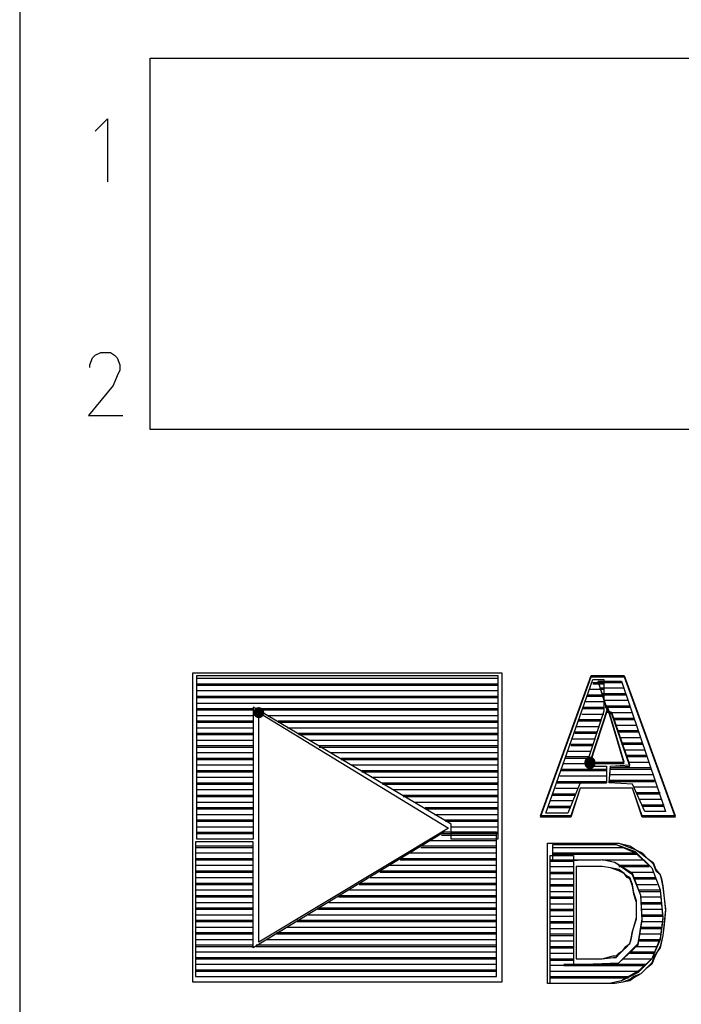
# Model space of a CAD drawing. Extents: x 11.9 to 28.1, y 10.8 to 21.2.
# Tile 15 of 56: x 15.193 to 15.675, y 17.083 to 17.799. Entities that reach past the tile are written whole.
import ezdxf

# ---------------------------------------------------------------- set-up
doc = ezdxf.new("R2010")
doc.units = 0
doc.layers.add('ASSYDWGTOP_pho', color=1, linetype='CONTINUOUS')

msp = doc.modelspace()

# ---------------------------------------------------------------- linework, layer by layer
at = {"layer": 'ASSYDWGTOP_pho'}
for points in [[(15.193, 18.736), (15.193, 13.986)], [(15.288, 17.501), (15.288, 17.771)], [(15.288, 17.771), (17.645, 17.771)], [(15.251, 17.721), (15.257, 17.727)], [(15.251, 17.721), (15.257, 17.727)], [(15.257, 17.727), (15.257, 17.681)], [(15.257, 17.727), (15.257, 17.681)], [(15.248, 17.718), (15.251, 17.721)], [(15.248, 17.718), (15.251, 17.721)], [(15.244, 17.548), (15.246, 17.553)], [(15.244, 17.548), (15.246, 17.553)], [(15.246, 17.553), (15.248, 17.555)], [(15.246, 17.553), (15.248, 17.555)], [(15.248, 17.555), (15.252, 17.557)], [(15.248, 17.555), (15.252, 17.557)], [(15.252, 17.557), (15.259, 17.557)], [(15.252, 17.557), (15.259, 17.557)], [(15.259, 17.557), (15.262, 17.555)], [(15.259, 17.557), (15.262, 17.555)], [(15.262, 17.555), (15.264, 17.553)], [(15.262, 17.555), (15.264, 17.553)], [(15.264, 17.553), (15.266, 17.548)], [(15.264, 17.553), (15.266, 17.548)], [(15.244, 17.546), (15.244, 17.548)], [(15.244, 17.546), (15.244, 17.548)], [(15.266, 17.548), (15.266, 17.544)], [(15.266, 17.548), (15.266, 17.544)], [(15.264, 17.54), (15.261, 17.533)], [(15.264, 17.54), (15.261, 17.533)], [(15.266, 17.544), (15.264, 17.54)], [(15.266, 17.544), (15.264, 17.54)], [(15.261, 17.533), (15.243, 17.511)], [(15.261, 17.533), (15.243, 17.511)], [(15.243, 17.511), (15.268, 17.511)], [(15.243, 17.511), (15.268, 17.511)], [(17.521, 17.501), (15.288, 17.501)], [(15.319, 17.324), (15.544, 17.324)], [(15.319, 17.099), (15.319, 17.324)], [(15.319, 17.324), (15.544, 17.324)], [(15.319, 17.099), (15.319, 17.324)], [(15.319, 17.324), (15.544, 17.324)], [(15.319, 17.099), (15.319, 17.324)], [(15.319, 17.324), (15.544, 17.324)], [(15.319, 17.099), (15.319, 17.324)], [(15.544, 17.324), (15.544, 17.099)], [(15.544, 17.324), (15.544, 17.099)], [(15.544, 17.324), (15.544, 17.099)], [(15.544, 17.324), (15.544, 17.099)], [(15.322, 17.322), (15.541, 17.322)], [(15.322, 17.203), (15.322, 17.322)], [(15.322, 17.322), (15.541, 17.322)], [(15.322, 17.203), (15.322, 17.322)], [(15.322, 17.32), (15.541, 17.32)], [(15.322, 17.32), (15.541, 17.32)], [(15.541, 17.322), (15.541, 17.203)], [(15.541, 17.322), (15.541, 17.203)], [(15.572, 17.22), (15.609, 17.322)], [(15.572, 17.219), (15.609, 17.321)], [(15.576, 17.222), (15.61, 17.319)], [(15.576, 17.222), (15.61, 17.319)], [(15.609, 17.322), (15.633, 17.322)], [(15.609, 17.321), (15.633, 17.321)], [(15.61, 17.319), (15.618, 17.319)], [(15.61, 17.319), (15.618, 17.319)], [(15.61, 17.317), (15.618, 17.317)], [(15.614, 17.318), (15.631, 17.318)], [(15.621, 17.296), (15.614, 17.318)], [(15.614, 17.318), (15.631, 17.318)], [(15.614, 17.318), (15.631, 17.318)], [(15.621, 17.295), (15.614, 17.318)], [(15.614, 17.317), (15.631, 17.317)], [(15.618, 17.319), (15.618, 17.296)], [(15.618, 17.319), (15.618, 17.296)], [(15.631, 17.318), (15.663, 17.223)], [(15.631, 17.318), (15.663, 17.223)], [(15.633, 17.322), (15.67, 17.22)], [(15.633, 17.321), (15.67, 17.219)], [(15.322, 17.316), (15.541, 17.316)], [(15.322, 17.315), (15.541, 17.315)], [(15.322, 17.311), (15.541, 17.311)], [(15.322, 17.311), (15.541, 17.311)], [(15.608, 17.312), (15.618, 17.312)], [(15.608, 17.312), (15.618, 17.312)], [(15.61, 17.316), (15.618, 17.316)], [(15.615, 17.313), (15.633, 17.313)], [(15.615, 17.313), (15.633, 17.313)], [(15.322, 17.307), (15.541, 17.307)], [(15.322, 17.306), (15.541, 17.306)], [(15.605, 17.303), (15.618, 17.303)], [(15.605, 17.303), (15.618, 17.303)], [(15.606, 17.308), (15.618, 17.308)], [(15.606, 17.307), (15.618, 17.307)], [(15.617, 17.309), (15.634, 17.309)], [(15.617, 17.308), (15.634, 17.308)], [(15.618, 17.304), (15.636, 17.304)], [(15.618, 17.304), (15.636, 17.304)], [(15.322, 17.302), (15.541, 17.302)], [(15.322, 17.302), (15.541, 17.302)], [(15.322, 17.298), (15.363, 17.298)], [(15.322, 17.297), (15.363, 17.297)], [(15.507, 17.214), (15.363, 17.299)], [(15.363, 17.299), (15.363, 17.203)], [(15.507, 17.214), (15.363, 17.299)], [(15.363, 17.299), (15.363, 17.203)], [(15.365, 17.298), (15.541, 17.298)], [(15.365, 17.297), (15.541, 17.297)], [(15.367, 17.295), (15.505, 17.211)], [(15.367, 17.128), (15.367, 17.295)], [(15.367, 17.295), (15.505, 17.211)], [(15.367, 17.128), (15.367, 17.295)], [(15.367, 17.295), (15.505, 17.211)], [(15.367, 17.128), (15.367, 17.295)], [(15.367, 17.295), (15.505, 17.211)], [(15.367, 17.128), (15.367, 17.295)], [(15.603, 17.299), (15.618, 17.299)], [(15.603, 17.298), (15.618, 17.298)], [(15.618, 17.296), (15.605, 17.256)], [(15.618, 17.296), (15.605, 17.256)], [(15.621, 17.299), (15.608, 17.259)], [(15.621, 17.299), (15.608, 17.259)], [(15.621, 17.298), (15.608, 17.258)], [(15.621, 17.298), (15.608, 17.258)], [(15.619, 17.3), (15.637, 17.3)], [(15.619, 17.299), (15.637, 17.299)], [(15.633, 17.259), (15.621, 17.299)], [(15.633, 17.259), (15.621, 17.299)], [(15.633, 17.258), (15.621, 17.298)], [(15.633, 17.258), (15.621, 17.298)], [(15.624, 17.295), (15.621, 17.296)], [(15.624, 17.294), (15.621, 17.295)], [(15.622, 17.295), (15.639, 17.295)], [(15.622, 17.295), (15.639, 17.295)], [(15.637, 17.257), (15.624, 17.295)], [(15.322, 17.293), (15.363, 17.293)], [(15.322, 17.293), (15.363, 17.293)], [(15.322, 17.289), (15.363, 17.289)], [(15.322, 17.288), (15.363, 17.288)], [(15.373, 17.293), (15.541, 17.293)], [(15.373, 17.293), (15.541, 17.293)], [(15.381, 17.289), (15.541, 17.289)], [(15.381, 17.288), (15.541, 17.288)], [(15.6, 17.29), (15.616, 17.29)], [(15.6, 17.289), (15.616, 17.289)], [(15.602, 17.294), (15.618, 17.294)], [(15.602, 17.294), (15.618, 17.294)], [(15.637, 17.256), (15.624, 17.294)], [(15.625, 17.291), (15.64, 17.291)], [(15.625, 17.29), (15.64, 17.29)], [(15.322, 17.284), (15.363, 17.284)], [(15.322, 17.284), (15.363, 17.284)], [(15.388, 17.284), (15.541, 17.284)], [(15.388, 17.284), (15.541, 17.284)], [(15.597, 17.281), (15.613, 17.281)], [(15.598, 17.285), (15.615, 17.285)], [(15.598, 17.285), (15.615, 17.285)], [(15.627, 17.286), (15.642, 17.286)], [(15.627, 17.286), (15.642, 17.286)], [(15.628, 17.282), (15.643, 17.282)], [(15.628, 17.281), (15.643, 17.281)], [(15.322, 17.28), (15.363, 17.28)], [(15.322, 17.279), (15.363, 17.279)], [(15.322, 17.275), (15.363, 17.275)], [(15.322, 17.275), (15.363, 17.275)], [(15.396, 17.28), (15.541, 17.28)], [(15.396, 17.279), (15.541, 17.279)], [(15.404, 17.275), (15.541, 17.275)], [(15.404, 17.275), (15.541, 17.275)], [(15.595, 17.276), (15.612, 17.276)], [(15.595, 17.276), (15.612, 17.276)], [(15.597, 17.28), (15.613, 17.28)], [(15.63, 17.277), (15.645, 17.277)], [(15.63, 17.277), (15.645, 17.277)], [(15.322, 17.271), (15.363, 17.271)], [(15.322, 17.27), (15.363, 17.27)], [(15.411, 17.271), (15.541, 17.271)], [(15.411, 17.27), (15.541, 17.27)], [(15.592, 17.267), (15.609, 17.267)], [(15.592, 17.267), (15.609, 17.267)], [(15.594, 17.272), (15.61, 17.272)], [(15.594, 17.271), (15.61, 17.271)], [(15.631, 17.273), (15.646, 17.273)], [(15.631, 17.272), (15.646, 17.272)], [(15.633, 17.268), (15.648, 17.268)], [(15.633, 17.268), (15.648, 17.268)], [(15.322, 17.266), (15.363, 17.266)], [(15.322, 17.266), (15.363, 17.266)], [(15.322, 17.262), (15.363, 17.262)], [(15.322, 17.261), (15.363, 17.261)], [(15.419, 17.266), (15.541, 17.266)], [(15.419, 17.266), (15.541, 17.266)], [(15.427, 17.262), (15.541, 17.262)], [(15.427, 17.261), (15.541, 17.261)], [(15.59, 17.263), (15.607, 17.263)], [(15.59, 17.262), (15.607, 17.262)], [(15.635, 17.264), (15.649, 17.264)], [(15.635, 17.263), (15.649, 17.263)], [(15.322, 17.257), (15.363, 17.257)], [(15.322, 17.257), (15.363, 17.257)], [(15.322, 17.253), (15.363, 17.253)], [(15.322, 17.252), (15.363, 17.252)], [(15.434, 17.257), (15.541, 17.257)], [(15.434, 17.257), (15.541, 17.257)], [(15.442, 17.253), (15.541, 17.253)], [(15.442, 17.252), (15.541, 17.252)], [(15.587, 17.254), (15.62, 17.254)], [(15.587, 17.253), (15.62, 17.253)], [(15.589, 17.258), (15.606, 17.258)], [(15.589, 17.258), (15.606, 17.258)], [(15.605, 17.256), (15.62, 17.256)], [(15.605, 17.256), (15.62, 17.256)], [(15.608, 17.259), (15.633, 17.259)], [(15.608, 17.259), (15.633, 17.259)], [(15.608, 17.258), (15.633, 17.258)], [(15.608, 17.258), (15.633, 17.258)], [(15.62, 17.256), (15.62, 17.244)], [(15.62, 17.256), (15.62, 17.244)], [(15.622, 17.244), (15.623, 17.256)], [(15.622, 17.244), (15.623, 17.255)], [(15.623, 17.256), (15.637, 17.257)], [(15.623, 17.255), (15.637, 17.256)], [(15.623, 17.255), (15.652, 17.255)], [(15.623, 17.254), (15.652, 17.254)], [(15.636, 17.259), (15.651, 17.259)], [(15.636, 17.259), (15.651, 17.259)], [(15.322, 17.248), (15.363, 17.248)], [(15.322, 17.248), (15.363, 17.248)], [(15.449, 17.248), (15.541, 17.248)], [(15.449, 17.248), (15.541, 17.248)], [(15.584, 17.245), (15.62, 17.245)], [(15.586, 17.249), (15.62, 17.249)], [(15.586, 17.249), (15.62, 17.249)], [(15.622, 17.246), (15.655, 17.246)], [(15.622, 17.245), (15.655, 17.245)], [(15.623, 17.25), (15.654, 17.25)], [(15.623, 17.25), (15.654, 17.25)], [(15.322, 17.244), (15.363, 17.244)], [(15.322, 17.243), (15.363, 17.243)], [(15.322, 17.239), (15.363, 17.239)], [(15.322, 17.239), (15.363, 17.239)], [(15.457, 17.244), (15.541, 17.244)], [(15.457, 17.243), (15.541, 17.243)], [(15.465, 17.239), (15.541, 17.239)], [(15.465, 17.239), (15.541, 17.239)], [(15.583, 17.24), (15.599, 17.24)], [(15.583, 17.24), (15.599, 17.24)], [(15.584, 17.244), (15.62, 17.244)], [(15.601, 17.244), (15.592, 17.222)], [(15.601, 17.244), (15.592, 17.222)], [(15.601, 17.24), (15.594, 17.22)], [(15.601, 17.24), (15.594, 17.219)], [(15.62, 17.244), (15.601, 17.244)], [(15.62, 17.244), (15.601, 17.244)], [(15.639, 17.24), (15.601, 17.24)], [(15.639, 17.24), (15.601, 17.24)], [(15.639, 17.243), (15.622, 17.244)], [(15.639, 17.243), (15.622, 17.244)], [(15.648, 17.223), (15.639, 17.243)], [(15.648, 17.223), (15.639, 17.243)], [(15.646, 17.22), (15.639, 17.24)], [(15.646, 17.219), (15.639, 17.24)], [(15.64, 17.241), (15.657, 17.241)], [(15.64, 17.241), (15.657, 17.241)], [(15.322, 17.235), (15.363, 17.235)], [(15.322, 17.234), (15.363, 17.234)], [(15.472, 17.235), (15.541, 17.235)], [(15.472, 17.234), (15.541, 17.234)], [(15.579, 17.231), (15.596, 17.231)], [(15.579, 17.231), (15.596, 17.231)], [(15.581, 17.236), (15.597, 17.236)], [(15.581, 17.235), (15.597, 17.235)], [(15.642, 17.237), (15.659, 17.237)], [(15.642, 17.236), (15.659, 17.236)], [(15.644, 17.232), (15.66, 17.232)], [(15.644, 17.232), (15.66, 17.232)], [(15.322, 17.23), (15.363, 17.23)], [(15.322, 17.23), (15.363, 17.23)], [(15.322, 17.226), (15.363, 17.226)], [(15.322, 17.225), (15.363, 17.225)], [(15.48, 17.23), (15.541, 17.23)], [(15.48, 17.23), (15.541, 17.23)], [(15.488, 17.226), (15.541, 17.226)], [(15.488, 17.225), (15.541, 17.225)], [(15.578, 17.227), (15.594, 17.227)], [(15.578, 17.226), (15.594, 17.226)], [(15.646, 17.228), (15.662, 17.228)], [(15.646, 17.227), (15.662, 17.227)], [(15.322, 17.221), (15.363, 17.221)], [(15.322, 17.221), (15.363, 17.221)], [(15.322, 17.217), (15.363, 17.217)], [(15.495, 17.221), (15.541, 17.221)], [(15.495, 17.221), (15.541, 17.221)], [(15.503, 17.217), (15.541, 17.217)], [(15.594, 17.22), (15.572, 17.22)], [(15.594, 17.219), (15.572, 17.219)], [(15.592, 17.222), (15.576, 17.222)], [(15.592, 17.222), (15.576, 17.222)], [(15.67, 17.22), (15.646, 17.22)], [(15.67, 17.219), (15.646, 17.219)], [(15.663, 17.223), (15.648, 17.223)], [(15.663, 17.223), (15.648, 17.223)], [(15.322, 17.216), (15.363, 17.216)], [(15.322, 17.212), (15.363, 17.212)], [(15.322, 17.212), (15.363, 17.212)], [(15.505, 17.211), (15.367, 17.128)], [(15.505, 17.211), (15.367, 17.128)], [(15.505, 17.211), (15.367, 17.128)], [(15.505, 17.211), (15.367, 17.128)], [(15.503, 17.216), (15.541, 17.216)], [(15.507, 17.203), (15.507, 17.214)], [(15.507, 17.203), (15.507, 17.214)], [(15.507, 17.212), (15.541, 17.212)], [(15.507, 17.212), (15.541, 17.212)], [(15.322, 17.208), (15.363, 17.208)], [(15.322, 17.207), (15.363, 17.207)], [(15.363, 17.203), (15.322, 17.203)], [(15.363, 17.203), (15.322, 17.203)], [(15.502, 17.208), (15.363, 17.124)], [(15.502, 17.208), (15.363, 17.124)], [(15.492, 17.202), (15.54, 17.202)], [(15.492, 17.202), (15.54, 17.202)], [(15.5, 17.207), (15.54, 17.207)], [(15.5, 17.206), (15.54, 17.206)], [(15.54, 17.208), (15.502, 17.208)], [(15.54, 17.208), (15.502, 17.208)], [(15.507, 17.208), (15.541, 17.208)], [(15.507, 17.207), (15.541, 17.207)], [(15.541, 17.203), (15.507, 17.203)], [(15.541, 17.203), (15.507, 17.203)], [(15.54, 17.103), (15.54, 17.208)], [(15.54, 17.103), (15.54, 17.208)], [(15.321, 17.201), (15.321, 17.103)], [(15.363, 17.201), (15.321, 17.201)], [(15.321, 17.201), (15.321, 17.103)], [(15.363, 17.201), (15.321, 17.201)], [(15.321, 17.198), (15.363, 17.198)], [(15.321, 17.197), (15.363, 17.197)], [(15.363, 17.124), (15.363, 17.201)], [(15.363, 17.124), (15.363, 17.201)], [(15.485, 17.198), (15.54, 17.198)], [(15.485, 17.197), (15.54, 17.197)], [(15.577, 17.098), (15.577, 17.2)], [(15.577, 17.2), (15.621, 17.2)], [(15.577, 17.098), (15.577, 17.2)], [(15.577, 17.2), (15.621, 17.2)], [(15.581, 17.187), (15.581, 17.199)], [(15.581, 17.199), (15.627, 17.199)], [(15.581, 17.187), (15.581, 17.199)], [(15.581, 17.199), (15.627, 17.199)], [(15.581, 17.197), (15.632, 17.197)], [(15.581, 17.197), (15.632, 17.197)], [(15.621, 17.2), (15.629, 17.2)], [(15.621, 17.2), (15.629, 17.2)], [(15.627, 17.199), (15.641, 17.194)], [(15.627, 17.199), (15.641, 17.193)], [(15.629, 17.2), (15.637, 17.198)], [(15.629, 17.2), (15.637, 17.197)], [(15.637, 17.198), (15.642, 17.195)], [(15.637, 17.197), (15.642, 17.195)], [(15.642, 17.195), (15.646, 17.193)], [(15.642, 17.195), (15.646, 17.192)], [(15.321, 17.193), (15.363, 17.193)], [(15.321, 17.193), (15.363, 17.193)], [(15.321, 17.189), (15.363, 17.189)], [(15.321, 17.188), (15.363, 17.188)], [(15.47, 17.189), (15.54, 17.189)], [(15.47, 17.188), (15.54, 17.188)], [(15.477, 17.193), (15.54, 17.193)], [(15.477, 17.193), (15.54, 17.193)], [(15.579, 17.111), (15.579, 17.191)], [(15.579, 17.191), (15.596, 17.191)], [(15.579, 17.111), (15.579, 17.191)], [(15.579, 17.191), (15.596, 17.191)], [(15.579, 17.188), (15.596, 17.188)], [(15.581, 17.193), (15.642, 17.193)], [(15.581, 17.192), (15.642, 17.192)], [(15.617, 17.188), (15.581, 17.187)], [(15.581, 17.188), (15.616, 17.188)], [(15.617, 17.188), (15.581, 17.187)], [(15.581, 17.188), (15.616, 17.188)], [(15.596, 17.191), (15.596, 17.111)], [(15.596, 17.191), (15.596, 17.111)], [(15.626, 17.186), (15.617, 17.188)], [(15.617, 17.188), (15.647, 17.188)], [(15.626, 17.186), (15.617, 17.188)], [(15.617, 17.188), (15.647, 17.188)], [(15.641, 17.194), (15.653, 17.182)], [(15.641, 17.193), (15.653, 17.182)], [(15.646, 17.193), (15.65, 17.189)], [(15.646, 17.192), (15.65, 17.189)], [(15.65, 17.189), (15.654, 17.186)], [(15.65, 17.189), (15.654, 17.185)], [(15.321, 17.184), (15.363, 17.184)], [(15.321, 17.184), (15.363, 17.184)], [(15.462, 17.184), (15.54, 17.184)], [(15.462, 17.184), (15.54, 17.184)], [(15.579, 17.187), (15.596, 17.187)], [(15.579, 17.183), (15.596, 17.183)], [(15.579, 17.183), (15.596, 17.183)], [(15.598, 17.183), (15.598, 17.116)], [(15.617, 17.183), (15.598, 17.183)], [(15.598, 17.183), (15.598, 17.116)], [(15.617, 17.183), (15.598, 17.183)], [(15.623, 17.182), (15.617, 17.183)], [(15.623, 17.182), (15.617, 17.183)], [(15.629, 17.181), (15.623, 17.182)], [(15.629, 17.18), (15.623, 17.182)], [(15.639, 17.178), (15.626, 17.186)], [(15.639, 17.177), (15.626, 17.186)], [(15.629, 17.184), (15.651, 17.184)], [(15.629, 17.183), (15.651, 17.183)], [(15.633, 17.178), (15.629, 17.181)], [(15.653, 17.182), (15.659, 17.166)], [(15.653, 17.182), (15.659, 17.166)], [(15.654, 17.186), (15.656, 17.181)], [(15.654, 17.185), (15.656, 17.18)], [(15.656, 17.181), (15.659, 17.177)], [(15.321, 17.18), (15.363, 17.18)], [(15.321, 17.179), (15.363, 17.179)], [(15.321, 17.175), (15.363, 17.175)], [(15.321, 17.175), (15.363, 17.175)], [(15.448, 17.175), (15.54, 17.175)], [(15.448, 17.175), (15.54, 17.175)], [(15.455, 17.18), (15.54, 17.18)], [(15.455, 17.179), (15.54, 17.179)], [(15.579, 17.179), (15.596, 17.179)], [(15.579, 17.178), (15.596, 17.178)], [(15.579, 17.174), (15.596, 17.174)], [(15.579, 17.174), (15.596, 17.174)], [(15.633, 17.178), (15.629, 17.18)], [(15.635, 17.176), (15.633, 17.178)], [(15.635, 17.175), (15.633, 17.178)], [(15.637, 17.175), (15.635, 17.176)], [(15.637, 17.174), (15.635, 17.175)], [(15.636, 17.179), (15.654, 17.179)], [(15.636, 17.179), (15.654, 17.179)], [(15.639, 17.17), (15.637, 17.175)], [(15.639, 17.169), (15.637, 17.174)], [(15.645, 17.162), (15.639, 17.178)], [(15.645, 17.162), (15.639, 17.177)], [(15.64, 17.175), (15.656, 17.175)], [(15.64, 17.174), (15.656, 17.174)], [(15.656, 17.18), (15.659, 17.177)], [(15.659, 17.177), (15.66, 17.174)], [(15.659, 17.177), (15.66, 17.173)], [(15.66, 17.174), (15.661, 17.169)], [(15.321, 17.171), (15.363, 17.171)], [(15.321, 17.17), (15.363, 17.17)], [(15.321, 17.166), (15.363, 17.166)], [(15.321, 17.166), (15.363, 17.166)], [(15.433, 17.166), (15.54, 17.166)], [(15.433, 17.166), (15.54, 17.166)], [(15.44, 17.171), (15.54, 17.171)], [(15.44, 17.17), (15.54, 17.17)], [(15.579, 17.17), (15.596, 17.17)], [(15.579, 17.169), (15.596, 17.169)], [(15.64, 17.164), (15.639, 17.17)], [(15.64, 17.163), (15.639, 17.169)], [(15.642, 17.17), (15.657, 17.17)], [(15.642, 17.17), (15.657, 17.17)], [(15.644, 17.166), (15.659, 17.166)], [(15.659, 17.166), (15.661, 17.146)], [(15.659, 17.166), (15.661, 17.145)], [(15.66, 17.173), (15.661, 17.168)], [(15.661, 17.169), (15.662, 17.16)], [(15.661, 17.168), (15.662, 17.16)], [(15.321, 17.162), (15.363, 17.162)], [(15.321, 17.161), (15.363, 17.161)], [(15.425, 17.162), (15.54, 17.162)], [(15.425, 17.161), (15.54, 17.161)], [(15.579, 17.165), (15.596, 17.165)], [(15.579, 17.165), (15.596, 17.165)], [(15.579, 17.161), (15.596, 17.161)], [(15.579, 17.16), (15.596, 17.16)], [(15.642, 17.158), (15.64, 17.164)], [(15.642, 17.157), (15.64, 17.163)], [(15.644, 17.165), (15.659, 17.165)], [(15.646, 17.145), (15.645, 17.162)], [(15.646, 17.144), (15.645, 17.162)], [(15.645, 17.161), (15.66, 17.161)], [(15.645, 17.161), (15.66, 17.161)], [(15.662, 17.16), (15.663, 17.152)], [(15.662, 17.16), (15.663, 17.151)], [(15.321, 17.157), (15.363, 17.157)], [(15.321, 17.157), (15.363, 17.157)], [(15.321, 17.153), (15.363, 17.153)], [(15.321, 17.152), (15.363, 17.152)], [(15.41, 17.153), (15.54, 17.153)], [(15.41, 17.152), (15.54, 17.152)], [(15.418, 17.157), (15.54, 17.157)], [(15.418, 17.157), (15.54, 17.157)], [(15.579, 17.156), (15.596, 17.156)], [(15.579, 17.156), (15.596, 17.156)], [(15.579, 17.152), (15.596, 17.152)], [(15.642, 17.15), (15.642, 17.158)], [(15.642, 17.15), (15.642, 17.157)], [(15.645, 17.157), (15.66, 17.157)], [(15.645, 17.156), (15.66, 17.156)], [(15.646, 17.152), (15.66, 17.152)], [(15.646, 17.152), (15.66, 17.152)], [(15.663, 17.152), (15.662, 17.142)], [(15.321, 17.148), (15.363, 17.148)], [(15.321, 17.148), (15.363, 17.148)], [(15.403, 17.148), (15.54, 17.148)], [(15.403, 17.148), (15.54, 17.148)], [(15.579, 17.151), (15.596, 17.151)], [(15.579, 17.147), (15.596, 17.147)], [(15.579, 17.147), (15.596, 17.147)], [(15.64, 17.139), (15.642, 17.146)], [(15.64, 17.139), (15.642, 17.145)], [(15.642, 17.146), (15.642, 17.15)], [(15.642, 17.145), (15.642, 17.15)], [(15.643, 17.127), (15.646, 17.145)], [(15.646, 17.148), (15.661, 17.148)], [(15.646, 17.147), (15.661, 17.147)], [(15.661, 17.146), (15.659, 17.131)], [(15.661, 17.145), (15.659, 17.13)], [(15.663, 17.151), (15.662, 17.141)], [(15.321, 17.144), (15.363, 17.144)], [(15.321, 17.143), (15.363, 17.143)], [(15.321, 17.139), (15.363, 17.139)], [(15.321, 17.139), (15.363, 17.139)], [(15.388, 17.139), (15.54, 17.139)], [(15.388, 17.139), (15.54, 17.139)], [(15.395, 17.144), (15.54, 17.144)], [(15.395, 17.143), (15.54, 17.143)], [(15.579, 17.143), (15.596, 17.143)], [(15.579, 17.142), (15.596, 17.142)], [(15.579, 17.138), (15.596, 17.138)], [(15.579, 17.138), (15.596, 17.138)], [(15.639, 17.136), (15.64, 17.139)], [(15.639, 17.135), (15.64, 17.139)], [(15.643, 17.126), (15.646, 17.144)], [(15.645, 17.139), (15.66, 17.139)], [(15.645, 17.138), (15.66, 17.138)], [(15.646, 17.143), (15.661, 17.143)], [(15.646, 17.143), (15.661, 17.143)], [(15.662, 17.142), (15.661, 17.133)], [(15.662, 17.141), (15.661, 17.133)], [(15.321, 17.135), (15.363, 17.135)], [(15.321, 17.134), (15.363, 17.134)], [(15.38, 17.135), (15.54, 17.135)], [(15.38, 17.134), (15.54, 17.134)], [(15.579, 17.134), (15.596, 17.134)], [(15.579, 17.133), (15.596, 17.133)], [(15.637, 17.127), (15.638, 17.131)], [(15.638, 17.131), (15.639, 17.136)], [(15.638, 17.13), (15.639, 17.135)], [(15.644, 17.134), (15.66, 17.134)], [(15.644, 17.134), (15.66, 17.134)], [(15.659, 17.131), (15.653, 17.116)], [(15.661, 17.133), (15.659, 17.125)], [(15.661, 17.133), (15.659, 17.124)], [(15.321, 17.13), (15.363, 17.13)], [(15.321, 17.13), (15.363, 17.13)], [(15.321, 17.126), (15.363, 17.126)], [(15.321, 17.125), (15.363, 17.125)], [(15.365, 17.126), (15.54, 17.126)], [(15.365, 17.125), (15.54, 17.125)], [(15.373, 17.13), (15.54, 17.13)], [(15.373, 17.13), (15.54, 17.13)], [(15.579, 17.129), (15.596, 17.129)], [(15.579, 17.129), (15.596, 17.129)], [(15.579, 17.125), (15.596, 17.125)], [(15.579, 17.124), (15.596, 17.124)], [(15.629, 17.113), (15.643, 17.127)], [(15.629, 17.113), (15.643, 17.126)], [(15.632, 17.122), (15.634, 17.125)], [(15.632, 17.122), (15.634, 17.124)], [(15.634, 17.125), (15.637, 17.127)], [(15.634, 17.124), (15.637, 17.127)], [(15.637, 17.127), (15.638, 17.13)], [(15.642, 17.125), (15.657, 17.125)], [(15.642, 17.125), (15.657, 17.125)], [(15.644, 17.13), (15.659, 17.13)], [(15.644, 17.129), (15.659, 17.129)], [(15.659, 17.13), (15.653, 17.116)], [(15.659, 17.125), (15.657, 17.121)], [(15.659, 17.124), (15.657, 17.121)], [(15.321, 17.121), (15.54, 17.121)], [(15.321, 17.121), (15.54, 17.121)], [(15.321, 17.117), (15.54, 17.117)], [(15.321, 17.116), (15.54, 17.116)], [(15.579, 17.12), (15.596, 17.12)], [(15.579, 17.12), (15.596, 17.12)], [(15.579, 17.116), (15.596, 17.116)], [(15.598, 17.116), (15.617, 17.116)], [(15.598, 17.116), (15.617, 17.116)], [(15.617, 17.116), (15.625, 17.118)], [(15.617, 17.116), (15.625, 17.117)], [(15.625, 17.118), (15.627, 17.118)], [(15.625, 17.117), (15.627, 17.117)], [(15.627, 17.118), (15.629, 17.12)], [(15.627, 17.117), (15.629, 17.119)], [(15.629, 17.12), (15.632, 17.122)], [(15.629, 17.119), (15.632, 17.122)], [(15.632, 17.116), (15.653, 17.116)], [(15.632, 17.116), (15.653, 17.116)], [(15.637, 17.121), (15.655, 17.121)], [(15.637, 17.12), (15.655, 17.12)], [(15.653, 17.116), (15.643, 17.107)], [(15.653, 17.116), (15.643, 17.106)], [(15.655, 17.118), (15.653, 17.113)], [(15.655, 17.117), (15.653, 17.112)], [(15.657, 17.121), (15.655, 17.118)], [(15.657, 17.121), (15.655, 17.117)], [(15.321, 17.112), (15.54, 17.112)], [(15.321, 17.112), (15.54, 17.112)], [(15.579, 17.115), (15.596, 17.115)], [(15.579, 17.111), (15.629, 17.113)], [(15.579, 17.111), (15.629, 17.113)], [(15.579, 17.098), (15.579, 17.111)], [(15.596, 17.111), (15.579, 17.111)], [(15.579, 17.098), (15.579, 17.111)], [(15.596, 17.111), (15.579, 17.111)], [(15.589, 17.112), (15.648, 17.112)], [(15.589, 17.111), (15.648, 17.111)], [(15.649, 17.109), (15.645, 17.105)], [(15.649, 17.109), (15.645, 17.105)], [(15.653, 17.113), (15.649, 17.109)], [(15.653, 17.112), (15.649, 17.109)], [(15.321, 17.108), (15.54, 17.108)], [(15.321, 17.107), (15.54, 17.107)], [(15.321, 17.103), (15.54, 17.103)], [(15.321, 17.103), (15.54, 17.103)], [(15.579, 17.107), (15.644, 17.107)], [(15.579, 17.107), (15.644, 17.107)], [(15.579, 17.103), (15.636, 17.103)], [(15.579, 17.102), (15.636, 17.102)], [(15.643, 17.107), (15.631, 17.1)], [(15.643, 17.106), (15.631, 17.1)], [(15.64, 17.103), (15.637, 17.101)], [(15.64, 17.102), (15.637, 17.1)], [(15.645, 17.105), (15.64, 17.103)], [(15.645, 17.105), (15.64, 17.102)], [(15.544, 17.099), (15.319, 17.099)], [(15.544, 17.099), (15.319, 17.099)], [(15.544, 17.099), (15.319, 17.099)], [(15.544, 17.099), (15.319, 17.099)], [(15.621, 17.098), (15.577, 17.098)], [(15.621, 17.098), (15.577, 17.098)], [(15.622, 17.098), (15.579, 17.098)], [(15.622, 17.098), (15.579, 17.098)], [(15.626, 17.098), (15.621, 17.098)], [(15.626, 17.098), (15.621, 17.098)], [(15.631, 17.1), (15.622, 17.098)], [(15.631, 17.1), (15.622, 17.098)], [(15.632, 17.099), (15.626, 17.098)], [(15.632, 17.099), (15.626, 17.098)], [(15.637, 17.101), (15.632, 17.099)], [(15.637, 17.1), (15.632, 17.099)]]:
    msp.add_lwpolyline(points, dxfattribs=at)
at = {"layer": 'ASSYDWGTOP_pho', "const_width": 0.004}
for points in [[(15.365, 17.295, 1), (15.369, 17.295, 1), (15.365, 17.295)], [(15.365, 17.295, 1), (15.369, 17.295, 1), (15.365, 17.295)], [(15.606, 17.259, 1), (15.61, 17.259, 1), (15.606, 17.259)], [(15.606, 17.258, 1), (15.61, 17.258, 1), (15.606, 17.258)]]:
    msp.add_lwpolyline(points, format="xyb", dxfattribs=at)

doc.saveas('drawing.dxf')
